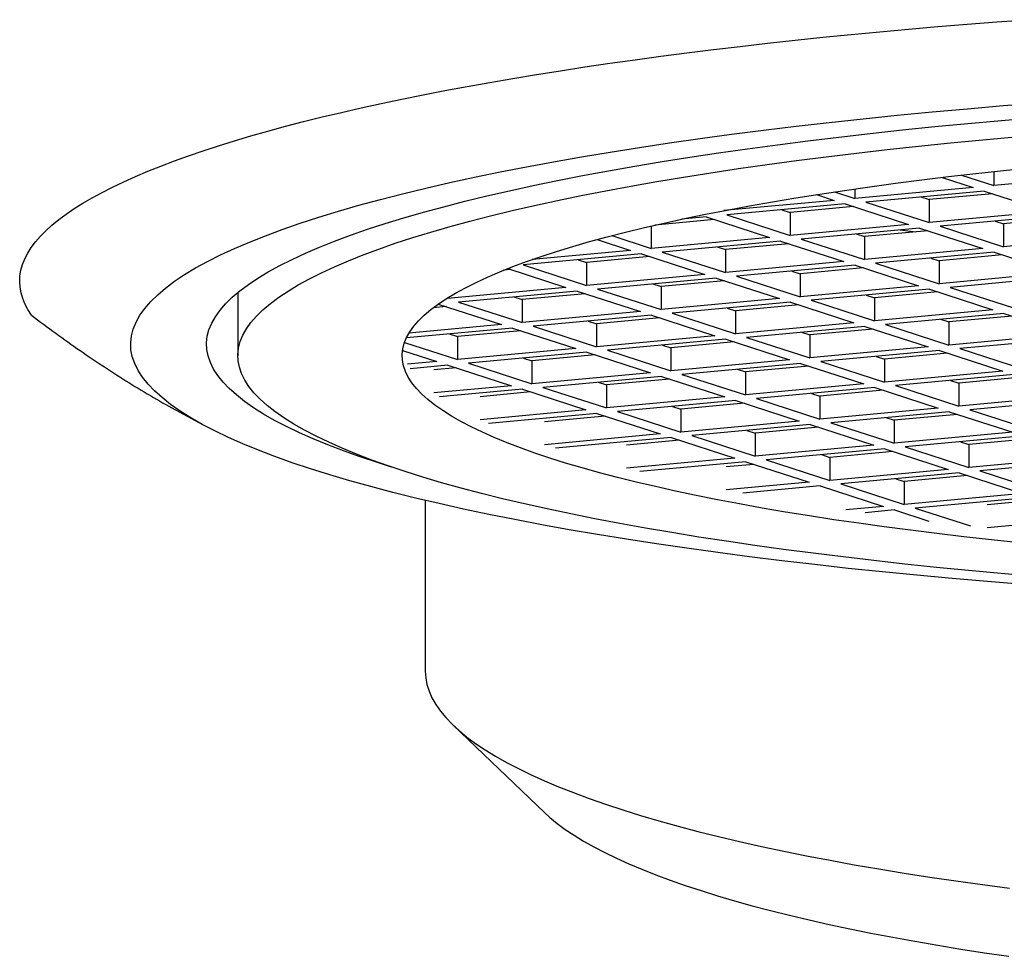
# Model space of a CAD drawing. Header units: millimetres. Extents: x 8 to 835, y 12 to 422.
# Tile 8 of 25: x 410.45 to 418.88, y 336.29 to 344.31. Entities that reach past the tile are written whole.
import ezdxf

# ---------------------------------------------------------------- set-up
doc = ezdxf.new("R2010")
doc.units = ezdxf.units.MM

msp = doc.modelspace()

# ---------------------------------------------------------------- linework, layer by layer
at = {"color": 7, "linetype": 'Continuous', "lineweight": 30}
for p, q in [((418.3482, 342.9621), (418.6127, 342.8763)), ((418.5149, 342.9816), (418.789, 342.8927)), ((418.789, 343.012), (418.789, 342.8927)), ((419.8028, 342.987), (418.789, 342.8927)), ((418.6127, 342.8763), (417.599, 342.782)), ((417.599, 342.8638), (417.599, 342.782)), ((417.271, 342.8148), (417.4227, 342.7656)), ((417.4252, 342.8384), (417.599, 342.782)), ((418.7071, 342.8457), (417.6934, 342.7514)), ((418.1655, 342.7953), (418.2364, 342.7723)), ((418.778, 342.8227), (418.2364, 342.7723)), ((418.2364, 342.7723), (418.2364, 342.5754)), ((418.7071, 342.8457), (419.2501, 342.6697)), ((417.4227, 342.7656), (416.48, 342.678)), ((417.5171, 342.735), (416.5033, 342.6407)), ((416.9754, 342.6846), (417.0463, 342.6617)), ((417.588, 342.712), (417.0463, 342.6617)), ((417.5171, 342.735), (418.0601, 342.559)), ((417.6934, 342.7514), (418.2364, 342.5754)), ((416.3979, 342.6014), (415.8891, 342.554)), ((416.327, 342.6243), (416.1199, 342.6051)), ((416.327, 342.6243), (416.87, 342.4483)), ((416.5033, 342.6407), (417.0463, 342.4647)), ((417.0463, 342.6617), (417.0463, 342.4647)), ((419.2501, 342.6697), (418.2364, 342.5754)), ((419.3445, 342.6391), (418.3308, 342.5448)), ((419.4154, 342.6161), (418.8738, 342.5657)), ((415.8563, 342.5465), (415.8563, 342.354)), ((418.0601, 342.559), (417.0463, 342.4647)), ((418.1545, 342.5284), (417.1407, 342.4341)), ((418.1545, 342.5284), (418.6975, 342.3523)), ((418.3308, 342.5448), (418.8738, 342.3687)), ((418.8029, 342.5887), (418.8738, 342.5657)), ((418.8738, 342.5657), (418.8738, 342.3687)), ((415.5185, 342.4635), (415.8563, 342.354)), ((416.87, 342.4483), (415.8563, 342.354)), ((417.1407, 342.4341), (417.6837, 342.258)), ((417.6128, 342.478), (417.6837, 342.455)), ((418.2254, 342.5054), (417.6837, 342.455)), ((417.6837, 342.455), (417.6837, 342.258)), ((419.8875, 342.463), (418.8738, 342.3687)), ((415.3939, 342.4303), (415.68, 342.3376)), ((416.9644, 342.4177), (415.9507, 342.3234)), ((416.4228, 342.3673), (416.4937, 342.3443)), ((417.0353, 342.3947), (416.4937, 342.3443)), ((416.9644, 342.4177), (417.5074, 342.2417)), ((418.6975, 342.3523), (417.6837, 342.258)), ((415.7744, 342.307), (414.7606, 342.2127)), ((415.68, 342.3376), (414.838, 342.2593)), ((415.8453, 342.284), (415.3036, 342.2336)), ((415.7744, 342.307), (416.3174, 342.131)), ((415.9507, 342.3234), (416.4937, 342.1474)), ((416.4937, 342.3443), (416.4937, 342.1474)), ((418.7919, 342.3217), (417.7781, 342.2274)), ((418.2502, 342.2713), (418.3211, 342.2484)), ((418.8628, 342.2987), (418.3211, 342.2484)), ((418.7919, 342.3217), (419.3349, 342.1457)), ((414.6291, 342.1818), (415.1273, 342.0203)), ((414.7606, 342.2127), (415.3036, 342.0367)), ((415.2327, 342.2566), (415.3036, 342.2336)), ((415.3036, 342.2336), (415.3036, 342.0367)), ((417.5074, 342.2417), (416.4937, 342.1474)), ((417.6018, 342.211), (416.5881, 342.1168)), ((417.6727, 342.1881), (417.1311, 342.1377)), ((417.6018, 342.211), (418.1448, 342.035)), ((417.7781, 342.2274), (418.3211, 342.0514)), ((418.3211, 342.2484), (418.3211, 342.0514)), ((414.6552, 342.1733), (414.5934, 342.1676)), ((416.3174, 342.131), (415.3036, 342.0367)), ((416.4118, 342.1004), (415.398, 342.0061)), ((416.4118, 342.1004), (416.9548, 341.9243)), ((416.5881, 342.1168), (417.1311, 341.9407)), ((417.0602, 342.1607), (417.1311, 342.1377)), ((417.1311, 342.1377), (417.1311, 341.9407)), ((419.3349, 342.1457), (418.3211, 342.0514)), ((419.4293, 342.1151), (418.4155, 342.0208)), ((415.1273, 342.0203), (414.1136, 341.926)), ((415.8701, 342.05), (415.941, 342.027)), ((416.4827, 342.0774), (415.941, 342.027)), ((415.941, 342.027), (415.941, 341.83)), ((418.1448, 342.035), (417.1311, 341.9407)), ((418.4155, 342.0208), (418.9585, 341.8447)), ((412.3177, 341.9775), (412.3177, 341.4349)), ((414.1083, 341.9277), (414.1136, 341.926)), ((414.1136, 341.931), (414.1136, 341.926)), ((415.2217, 341.9897), (414.208, 341.8954)), ((414.6801, 341.9393), (414.751, 341.9163)), ((415.2926, 341.9667), (414.751, 341.9163)), ((415.2217, 341.9897), (415.7647, 341.8136)), ((415.398, 342.0061), (415.941, 341.83)), ((418.2392, 342.0044), (417.2255, 341.9101)), ((417.6976, 341.954), (417.7685, 341.931)), ((418.3101, 341.9814), (417.7685, 341.931)), ((417.7685, 341.931), (417.7685, 341.7341)), ((418.2392, 342.0044), (418.7822, 341.8283)), ((414.1026, 341.856), (413.9893, 341.8455)), ((414.034, 341.8782), (414.5746, 341.703)), ((414.208, 341.8954), (414.751, 341.7193)), ((414.751, 341.9163), (414.751, 341.7193)), ((416.9548, 341.9243), (415.941, 341.83)), ((417.0492, 341.8937), (416.0354, 341.7994)), ((416.5075, 341.8433), (416.5784, 341.8203)), ((417.1201, 341.8707), (416.5784, 341.8203)), ((417.0492, 341.8937), (417.5922, 341.7177)), ((417.2255, 341.9101), (417.7685, 341.7341)), ((415.7647, 341.8136), (414.751, 341.7193)), ((415.8591, 341.783), (414.8454, 341.6887)), ((415.93, 341.76), (415.3884, 341.7097)), ((415.8591, 341.783), (416.4021, 341.607)), ((416.0354, 341.7994), (416.5784, 341.6234)), ((416.5784, 341.8203), (416.5784, 341.6234)), ((418.7822, 341.8283), (417.7685, 341.7341)), ((418.8766, 341.7977), (417.8629, 341.7034)), ((418.9475, 341.7748), (418.4059, 341.7244)), ((418.8766, 341.7977), (419.4196, 341.6217)), ((414.5746, 341.703), (413.783, 341.6293)), ((414.8454, 341.6887), (415.3884, 341.5127)), ((415.3175, 341.7326), (415.3884, 341.7097)), ((415.3884, 341.7097), (415.3884, 341.5127)), ((417.5922, 341.7177), (416.5784, 341.6234)), ((417.6866, 341.6871), (416.6728, 341.5928)), ((417.6866, 341.6871), (418.2295, 341.511)), ((417.8629, 341.7034), (418.4059, 341.5274)), ((418.335, 341.7474), (418.4059, 341.7244)), ((418.4059, 341.7244), (418.4059, 341.5274)), ((414.6691, 341.6723), (413.7605, 341.5878)), ((414.1274, 341.622), (414.1983, 341.599)), ((414.74, 341.6494), (414.1983, 341.599)), ((414.1983, 341.599), (414.1983, 341.402)), ((414.6691, 341.6723), (415.212, 341.4963)), ((416.4021, 341.607), (415.3884, 341.5127)), ((416.6728, 341.5928), (417.2158, 341.4167)), ((417.1449, 341.6367), (417.2158, 341.6137)), ((417.7575, 341.6641), (417.2158, 341.6137)), ((417.2158, 341.6137), (417.2158, 341.4167)), ((419.4196, 341.6217), (418.4059, 341.5274)), ((419.514, 341.5911), (418.5003, 341.4968)), ((413.7444, 341.5492), (414.1983, 341.402)), ((416.4965, 341.5764), (415.4828, 341.4821)), ((415.9549, 341.526), (416.0257, 341.503)), ((416.5674, 341.5534), (416.0257, 341.503)), ((416.4965, 341.5764), (417.0395, 341.4003)), ((418.2295, 341.511), (417.2158, 341.4167)), ((413.7284, 341.4808), (414.022, 341.3856)), ((415.212, 341.4963), (414.1983, 341.402)), ((415.3065, 341.4657), (414.2927, 341.3714)), ((415.3774, 341.4427), (414.8357, 341.3923)), ((415.3065, 341.4657), (415.8494, 341.2897)), ((415.4828, 341.4821), (416.0257, 341.306)), ((416.0257, 341.503), (416.0257, 341.306)), ((418.324, 341.4804), (417.3102, 341.3861)), ((417.7823, 341.43), (417.8532, 341.407)), ((418.3949, 341.4574), (417.8532, 341.407)), ((418.324, 341.4804), (418.8669, 341.3044)), ((418.5003, 341.4968), (419.0433, 341.3208)), ((414.022, 341.3856), (413.7697, 341.3622)), ((414.1164, 341.355), (413.7919, 341.3248)), ((414.1164, 341.355), (414.6594, 341.179)), ((414.2927, 341.3714), (414.8357, 341.1954)), ((414.7648, 341.4153), (414.8357, 341.3923)), ((414.8357, 341.3923), (414.8357, 341.1954)), ((417.0395, 341.4003), (416.0257, 341.306)), ((417.1339, 341.3697), (416.1202, 341.2754)), ((417.2048, 341.3467), (416.6631, 341.2964)), ((417.1339, 341.3697), (417.6769, 341.1937)), ((417.3102, 341.3861), (417.8532, 341.2101)), ((417.8532, 341.407), (417.8532, 341.2101)), ((414.1873, 341.332), (413.9964, 341.3143)), ((415.8494, 341.2897), (414.8357, 341.1954)), ((415.9439, 341.259), (414.9301, 341.1648)), ((415.9439, 341.259), (416.4868, 341.083)), ((416.1202, 341.2754), (416.6631, 341.0994)), ((416.5923, 341.3193), (416.6631, 341.2964)), ((416.6631, 341.2964), (416.6631, 341.0994)), ((418.8669, 341.3044), (417.8532, 341.2101)), ((418.9614, 341.2738), (417.9476, 341.1795)), ((414.6594, 341.179), (413.9964, 341.1173)), ((415.4022, 341.2087), (415.4731, 341.1857)), ((416.0148, 341.2361), (415.4731, 341.1857)), ((415.4731, 341.1857), (415.4731, 340.9887)), ((417.6769, 341.1937), (416.6631, 341.0994)), ((417.9476, 341.1795), (418.4906, 341.0034)), ((418.4197, 341.2234), (418.4906, 341.2004)), ((419.0323, 341.2508), (418.4906, 341.2004)), ((418.4906, 341.2004), (418.4906, 341.0034)), ((414.7538, 341.1484), (414.0448, 341.0824)), ((414.8247, 341.1254), (414.3916, 341.0851)), ((414.7538, 341.1484), (415.2968, 340.9723)), ((414.9301, 341.1648), (415.4731, 340.9887)), ((416.4868, 341.083), (415.4731, 340.9887)), ((417.7713, 341.1631), (416.7576, 341.0688)), ((417.2297, 341.1127), (417.3005, 341.0897)), ((417.8422, 341.1401), (417.3005, 341.0897)), ((417.3005, 341.0897), (417.3005, 340.8927)), ((417.7713, 341.1631), (418.3143, 340.987)), ((419.5043, 341.0977), (418.4906, 341.0034)), ((416.5813, 341.0524), (415.5675, 340.9581)), ((416.0396, 341.002), (416.1105, 340.979)), ((416.6522, 341.0294), (416.1105, 340.979)), ((416.5813, 341.0524), (417.1242, 340.8763)), ((416.7576, 341.0688), (417.3005, 340.8927)), ((419.5988, 341.0671), (418.585, 340.9728)), ((411.8146, 340.9557), (412.021, 340.8439)), ((415.2968, 340.9723), (414.3916, 340.8881)), ((415.3912, 340.9417), (414.4635, 340.8554)), ((415.4621, 340.9187), (414.9422, 340.8704)), ((415.3912, 340.9417), (415.9342, 340.7657)), ((415.5675, 340.9581), (416.1105, 340.7821)), ((416.1105, 340.979), (416.1105, 340.7821)), ((418.3143, 340.987), (417.3005, 340.8927)), ((418.4087, 340.9564), (417.395, 340.8621)), ((418.4796, 340.9334), (417.9379, 340.8831)), ((418.4087, 340.9564), (418.9517, 340.7804)), ((418.585, 340.9728), (419.128, 340.7968)), ((417.1242, 340.8763), (416.1105, 340.7821)), ((417.2187, 340.8457), (416.2049, 340.7514)), ((417.2187, 340.8457), (417.7616, 340.6697)), ((417.395, 340.8621), (417.9379, 340.6861)), ((417.8671, 340.906), (417.9379, 340.8831)), ((417.9379, 340.8831), (417.9379, 340.6861)), ((415.9342, 340.7657), (414.9422, 340.6734)), ((416.2049, 340.7514), (416.7479, 340.5754)), ((416.677, 340.7954), (416.7479, 340.7724)), ((417.2896, 340.8228), (416.7479, 340.7724)), ((416.7479, 340.7724), (416.7479, 340.5754)), ((418.9517, 340.7804), (417.9379, 340.6861)), ((419.0461, 340.7498), (418.0324, 340.6555)), ((416.0286, 340.7351), (415.0366, 340.6428)), ((416.0995, 340.7121), (415.6439, 340.6697)), ((416.0286, 340.7351), (416.5716, 340.559)), ((417.7616, 340.6697), (416.7479, 340.5754)), ((418.5045, 340.6994), (418.5753, 340.6764)), ((419.117, 340.7268), (418.5753, 340.6764)), ((418.5753, 340.6764), (418.5753, 340.4794)), ((417.8561, 340.6391), (416.8423, 340.5448)), ((417.3144, 340.5887), (417.3853, 340.5657)), ((417.9269, 340.6161), (417.3853, 340.5657)), ((417.8561, 340.6391), (418.399, 340.463)), ((418.0324, 340.6555), (418.5753, 340.4794)), ((416.5716, 340.559), (415.6439, 340.4727)), ((416.666, 340.5284), (415.7608, 340.4442)), ((416.7369, 340.5054), (416.4999, 340.4834)), ((416.666, 340.5284), (417.209, 340.3524)), ((416.8423, 340.5448), (417.3853, 340.3688)), ((417.3853, 340.5657), (417.3853, 340.3688)), ((419.5891, 340.5737), (418.5753, 340.4794)), ((419.6835, 340.5431), (418.6698, 340.4488)), ((418.399, 340.463), (417.3853, 340.3688)), ((418.4935, 340.4324), (417.4797, 340.3381)), ((418.5643, 340.4095), (418.0227, 340.3591)), ((418.4935, 340.4324), (419.0364, 340.2564)), ((418.6698, 340.4488), (419.2127, 340.2728)), ((417.209, 340.3524), (416.4999, 340.2864)), ((417.4797, 340.3381), (418.0227, 340.1621)), ((417.9518, 340.3821), (418.0227, 340.3591)), ((418.0227, 340.3591), (418.0227, 340.1621)), ((417.3034, 340.3218), (416.6404, 340.2601)), ((417.3034, 340.3218), (417.8464, 340.1457)), ((419.0364, 340.2564), (418.0227, 340.1621)), ((413.9224, 340.197), (413.9224, 338.7348)), ((419.1309, 340.2258), (418.1171, 340.1315)), ((418.5892, 340.1754), (418.5905, 340.175)), ((419.2017, 340.2028), (418.733, 340.1592)), ((417.8464, 340.1457), (417.5218, 340.1155)), ((417.9408, 340.1151), (417.6885, 340.0916)), ((417.9408, 340.1151), (418.2344, 340.0199)), ((418.1171, 340.1315), (418.5905, 339.978)), ((419.6738, 340.0497), (418.733, 339.9622)), ((414.1618, 338.2717), (414.9436, 337.5246))]:
    msp.add_line(p, q, dxfattribs=at)
at = {"color": 7, "linetype": 'Continuous', "lineweight": 30, "flags": 128}
for points in [[(410.5511, 341.7822), (410.5204, 341.8303), (410.4952, 341.8786), (410.4755, 341.9269), (410.4614, 341.9752), (410.4529, 342.0237), (410.4499, 342.0721), (410.4525, 342.1205), (410.4607, 342.1689), (410.4745, 342.2173), (410.4939, 342.2656), (410.5188, 342.3138), (410.5492, 342.362), (410.5852, 342.41), (410.6267, 342.4579), (410.6737, 342.5056), (410.7262, 342.5532), (410.7842, 342.6006), (410.8476, 342.6477), (410.9164, 342.6947), (410.9906, 342.7414), (411.0702, 342.7878), (411.1551, 342.8339), (411.2453, 342.8797), (411.3407, 342.9253), (411.4414, 342.9704), (411.5473, 343.0152), (411.6583, 343.0597), (411.7743, 343.1037), (411.8955, 343.1473), (412.0216, 343.1905), (412.1527, 343.2333), (412.2887, 343.2756), (412.4295, 343.3174), (412.5751, 343.3587), (412.7254, 343.3995), (412.8804, 343.4397), (413.04, 343.4794), (413.2041, 343.5186), (413.3728, 343.5572), (413.5458, 343.5952), (413.7231, 343.6325), (413.9048, 343.6693), (414.0906, 343.7054), (414.2805, 343.7409), (414.4745, 343.7757), (414.6725, 343.8098), (414.8743, 343.8432), (415.08, 343.8759), (415.2894, 343.9079), (415.5024, 343.9392), (415.719, 343.9697), (415.939, 343.9995), (416.1624, 344.0284), (416.3892, 344.0567), (416.6191, 344.0841), (416.8521, 344.1107), (417.0882, 344.1365), (417.3271, 344.1614), (417.5689, 344.1856), (417.8135, 344.2089), (418.0606, 344.2313), (418.3103, 344.2529), (418.5625, 344.2736), (418.8169, 344.2934), (419.0736, 344.3124)], [(412.9402, 340.4675), (412.7834, 340.52), (412.6346, 340.5731), (412.4939, 340.6269), (412.3613, 340.6814), (412.237, 340.7364), (412.1211, 340.7919), (412.0135, 340.848), (411.9144, 340.9045), (411.8239, 340.9615), (411.742, 341.0189), (411.6688, 341.0766), (411.6043, 341.1346), (411.5486, 341.1929), (411.5017, 341.2514), (411.4636, 341.3102), (411.4344, 341.369), (411.4141, 341.428), (411.4026, 341.4871), (411.4001, 341.5462), (411.4065, 341.6053), (411.4218, 341.6643), (411.446, 341.7233), (411.4791, 341.7821), (411.521, 341.8407), (411.5718, 341.8992), (411.6313, 341.9574), (411.6996, 342.0153), (411.7766, 342.0728), (411.8622, 342.13), (411.9565, 342.1868), (412.0593, 342.2431), (412.1705, 342.299), (412.2901, 342.3543), (412.418, 342.4091), (412.5541, 342.4632), (412.6984, 342.5168), (412.8506, 342.5696), (413.0108, 342.6218), (413.1788, 342.6732), (413.3545, 342.7238), (413.5377, 342.7736), (413.7284, 342.8225), (413.9264, 342.8706), (414.1316, 342.9177), (414.3438, 342.964), (414.5629, 343.0092), (414.7887, 343.0534), (415.0212, 343.0965), (415.26, 343.1386), (415.5052, 343.1796), (415.7564, 343.2195), (416.0135, 343.2582), (416.2764, 343.2958), (416.5449, 343.3321), (416.8187, 343.3672), (417.0978, 343.401), (417.3818, 343.4335), (417.6707, 343.4648), (417.9641, 343.4947), (418.262, 343.5233), (418.5641, 343.5505), (418.8702, 343.5764), (419.1801, 343.6008)], [(418.5689, 343.4238), (418.8559, 343.4497), (419.1467, 343.4742)], [(413.6347, 340.4823), (413.5131, 340.5208), (413.3642, 340.5706), (413.2229, 340.6211), (413.0892, 340.6722), (412.9633, 340.7239), (412.8452, 340.7762), (412.735, 340.829), (412.6328, 340.8823), (412.5387, 340.936), (412.4527, 340.9901), (412.3749, 341.0446), (412.3054, 341.0994), (412.2441, 341.1545), (412.1912, 341.2099), (412.1466, 341.2655), (412.1104, 341.3213), (412.0827, 341.3773), (412.0634, 341.4333), (412.0525, 341.4894), (412.0501, 341.5456), (412.0562, 341.6017), (412.0707, 341.6578), (412.0937, 341.7138), (412.1251, 341.7696), (412.165, 341.8254), (412.2132, 341.8809), (412.2697, 341.9362), (412.3346, 341.9912), (412.4078, 342.0458), (412.4891, 342.1002), (412.5787, 342.1541), (412.6763, 342.2076), (412.782, 342.2607), (412.8956, 342.3133), (413.0171, 342.3653), (413.1464, 342.4168), (413.2835, 342.4676), (413.4281, 342.5178), (413.5803, 342.5673), (413.7398, 342.6162), (413.9067, 342.6643), (414.0808, 342.7116), (414.262, 342.7581), (414.4501, 342.8037), (414.645, 342.8485), (414.8466, 342.8924), (415.0547, 342.9354), (415.2693, 342.9774), (415.4901, 343.0184), (415.717, 343.0584), (415.9499, 343.0973), (416.1886, 343.1352), (416.4328, 343.172), (416.6826, 343.2076), (416.9376, 343.2421), (417.1978, 343.2755), (417.4629, 343.3076), (417.7327, 343.3385), (418.0071, 343.3682), (418.2859, 343.3967), (418.5689, 343.4238)], [(419.1364, 339.5464), (418.8535, 339.5709), (418.5744, 339.5968), (418.2993, 339.6239), (418.0284, 339.6522), (417.7619, 339.6818), (417.4999, 339.7126), (417.2426, 339.7446), (416.9903, 339.7777), (416.743, 339.8119), (416.501, 339.8473), (416.2644, 339.8837), (416.0333, 339.9212), (415.808, 339.9598), (415.5886, 339.9993), (415.3752, 340.0399), (415.168, 340.0814), (414.9672, 340.1238), (414.7727, 340.1671), (414.5849, 340.2113), (414.4039, 340.2564), (414.2296, 340.3022), (414.0624, 340.3488), (413.9022, 340.3962), (413.7492, 340.4443), (413.6036, 340.493), (413.4653, 340.5424), (413.3345, 340.5924), (413.2113, 340.643), (413.0958, 340.6942), (412.988, 340.7458), (412.888, 340.7979), (412.7959, 340.8504), (412.7118, 340.9034), (412.6357, 340.9567), (412.5676, 341.0103), (412.5077, 341.0643), (412.4559, 341.1185), (412.4123, 341.1729), (412.3769, 341.2274), (412.3498, 341.2822), (412.3309, 341.337), (412.3203, 341.3919), (412.3179, 341.4468), (412.3239, 341.5017), (412.3381, 341.5566), (412.3606, 341.6114), (412.3913, 341.666), (412.4303, 341.7205), (412.4774, 341.7749), (412.5328, 341.8289), (412.5963, 341.8827), (412.6678, 341.9362), (412.7474, 341.9894), (412.835, 342.0422), (412.9305, 342.0945), (413.0339, 342.1465), (413.1451, 342.1979), (413.264, 342.2488), (413.3905, 342.2991), (413.5245, 342.3489), (413.666, 342.398), (413.8149, 342.4464), (413.971, 342.4942), (414.1343, 342.5413), (414.3046, 342.5875), (414.4818, 342.633), (414.6658, 342.6777), (414.8565, 342.7215), (415.0538, 342.7645), (415.2574, 342.8065), (415.4673, 342.8476), (415.6833, 342.8877), (415.9053, 342.9268), (416.1331, 342.9649), (416.3666, 343.002), (416.6056, 343.038), (416.85, 343.0728), (417.0995, 343.1066), (417.354, 343.1392), (417.6133, 343.1707), (417.8773, 343.2009), (418.1458, 343.23), (418.4185, 343.2578), (418.6954, 343.2843)], [(418.6954, 343.2843), (418.9761, 343.3096)], [(419.0095, 339.8347), (418.7701, 339.8597), (418.5346, 339.8859), (418.3031, 339.9131), (418.0758, 339.9413), (417.8528, 339.9706), (417.6343, 340.0008), (417.4204, 340.0321), (417.2113, 340.0643), (417.0072, 340.0974), (416.8081, 340.1315), (416.6142, 340.1664), (416.4257, 340.2023), (416.2426, 340.2389), (416.0651, 340.2764), (415.8934, 340.3147), (415.7274, 340.3538), (415.5674, 340.3936), (415.4135, 340.4341), (415.2657, 340.4753), (415.1242, 340.5171), (414.989, 340.5596), (414.8603, 340.6027), (414.7381, 340.6463), (414.6225, 340.6905), (414.5137, 340.7352), (414.4116, 340.7804), (414.3163, 340.826), (414.228, 340.872), (414.1467, 340.9185), (414.0723, 340.9653), (414.0051, 341.0124), (413.9449, 341.0598), (413.892, 341.1074), (413.8462, 341.1553), (413.8077, 341.2034), (413.7764, 341.2516), (413.7524, 341.2999), (413.7357, 341.3484), (413.7264, 341.3969), (413.7243, 341.4454), (413.7295, 341.4939), (413.7421, 341.5424), (413.762, 341.5908), (413.7891, 341.6391), (413.8236, 341.6873), (413.8652, 341.7353), (413.9141, 341.7831), (413.9702, 341.8306), (414.0335, 341.8779), (414.1038, 341.9249), (414.1812, 341.9715), (414.2656, 342.0178), (414.3569, 342.0636), (414.4552, 342.1091), (414.5602, 342.154), (414.672, 342.1985), (414.7904, 342.2425), (414.9155, 342.2859), (415.047, 342.3287), (415.185, 342.3709), (415.3292, 342.4125), (415.4797, 342.4534), (415.6363, 342.4936), (415.7989, 342.533), (415.9674, 342.5718), (416.1417, 342.6097), (416.3216, 342.6468), (416.5071, 342.6831), (416.6979, 342.7186), (416.8941, 342.7532), (417.0954, 342.7868), (417.3017, 342.8196), (417.5129, 342.8514), (417.7288, 342.8822), (417.9492, 342.912), (418.1741, 342.9408), (418.4033, 342.9686), (418.6365, 342.9953), (418.8738, 343.021), (419.1148, 343.0456)], [(417.9891, 342.513), (418.0758, 342.5018), (418.1227, 342.4958)], [(419.0448, 339.4763), (418.7365, 339.5014), (418.4322, 339.5278), (418.1319, 339.5556), (417.8359, 339.5848), (417.5444, 339.6153), (417.2576, 339.6471), (416.9757, 339.6802), (416.6989, 339.7146), (416.4274, 339.7503), (416.1614, 339.7871), (415.9009, 339.8252), (415.6463, 339.8644), (415.3978, 339.9047), (415.1553, 339.9462), (414.9192, 339.9888), (414.6897, 340.0324), (414.4667, 340.0771), (414.2506, 340.1227), (414.0414, 340.1693), (413.8394, 340.2169), (413.6445, 340.2653), (413.4571, 340.3147), (413.2771, 340.3648), (413.1048, 340.4158), (412.9402, 340.4675)], [(413.9224, 338.7348), (413.926, 338.6777), (413.9368, 338.6207), (413.9547, 338.5638), (413.9798, 338.5071), (414.0121, 338.4504), (414.0514, 338.394), (414.0979, 338.3378), (414.1514, 338.2818), (414.2119, 338.2262), (414.2794, 338.1709), (414.3539, 338.1161), (414.4352, 338.0616), (414.5234, 338.0076), (414.6183, 337.9541), (414.72, 337.9011), (414.8282, 337.8487), (414.9431, 337.7969), (415.0644, 337.7458), (415.1921, 337.6953), (415.3261, 337.6456), (415.4664, 337.5965), (415.6127, 337.5483), (415.7651, 337.5009), (415.9234, 337.4543), (416.0876, 337.4086), (416.2574, 337.3638), (416.4328, 337.32), (416.6136, 337.2771), (416.7998, 337.2353), (416.9912, 337.1944), (417.1877, 337.1546), (417.3891, 337.1159), (417.5953, 337.0783), (417.8062, 337.0418), (418.0216, 337.0065), (418.2414, 336.9724), (418.4654, 336.9395), (418.6935, 336.9078), (418.9254, 336.8774)], [(414.9436, 337.5246), (414.9898, 337.4825), (415.0522, 337.4315), (415.1209, 337.3808), (415.1961, 337.3305), (415.2775, 337.2806), (415.3652, 337.2312), (415.4591, 337.1823), (415.5591, 337.1339), (415.6652, 337.086), (415.7772, 337.0388), (415.8952, 336.9922), (416.019, 336.9462), (416.1485, 336.9009), (416.2837, 336.8564), (416.4244, 336.8126), (416.5707, 336.7696), (416.7222, 336.7274), (416.8791, 336.686), (417.0411, 336.6455), (417.2081, 336.6059), (417.3801, 336.5672), (417.5569, 336.5295), (417.7384, 336.4927), (417.9244, 336.457), (418.1149, 336.4223), (418.3097, 336.3886), (418.5086, 336.356), (418.7116, 336.3244), (418.9185, 336.294)]]:
    msp.add_lwpolyline(points, dxfattribs=at)
at = {"color": 7, "linetype": 'Continuous', "lineweight": 30}
msp.add_open_spline([(410.5511, 341.7822), (410.6202, 341.7303), (410.7583, 341.6265), (410.9663, 341.4791), (411.175, 341.3381), (411.3845, 341.2041), (411.5947, 341.0784), (411.7381, 340.996), (411.8116, 340.9574), (411.8147, 340.9558)], degree=3, knots=[0, 0, 0, 0, 0.165231, 0.330471, 0.495699, 0.661347, 0.827007, 0.992653, 1, 1, 1, 1], dxfattribs=at)

doc.saveas('drawing.dxf')
